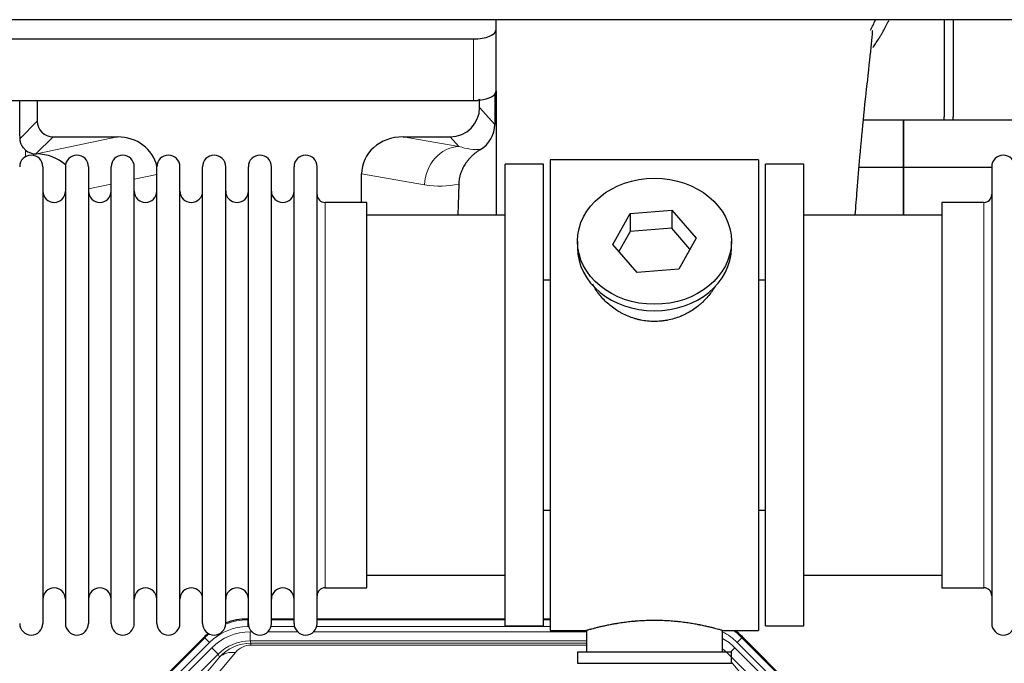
# Model space of a CAD drawing. Header units: inches. Extents: x 0 to 20790, y -12 to 14700.
# Tile 25 of 191: x 2901 to 3336, y 5283 to 5568. Entities that reach past the tile are written whole.
import ezdxf

# ---------------------------------------------------------------- set-up
doc = ezdxf.new("R2010")
doc.units = ezdxf.units.IN
doc.layers.add('1', color=7, linetype='Continuous', true_color=0xffffff)

msp = doc.modelspace()

# ---------------------------------------------------------------- linework, layer by layer
at = {"layer": '1', "color": 2, "linetype": 'Continuous', "lineweight": 25}
for p, q in [((5724.503, 5567.829), (1848.547, 5567.829)), ((3111.597, 5563.535), (3111.597, 5567.829)), ((3309.547, 5567.831), (3309.547, 5524.959)), ((3313.547, 5567.831), (3313.547, 5524.959)), ((3111.597, 5536.347), (3111.597, 5563.535)), ((2876.597, 5559.308), (3101.597, 5559.308)), ((3104.312, 5529.006), (3104.312, 5532.723)), ((3111.074, 5534.999), (3111.019, 5521.55)), ((3111.597, 5536.347), (3111.597, 5481.46)), ((2876.597, 5532.12), (3101.597, 5532.12)), ((2908.907, 5532.12), (2908.907, 5523.019)), ((3291.547, 5523.434), (3273.842, 5523.434)), ((3291.547, 5523.434), (3291.547, 5502.459)), ((3383.534, 5523.434), (3291.547, 5523.434)), ((3291.547, 5502.459), (3291.547, 5523.434)), ((2915.88, 5516.046), (2944.341, 5516.046)), ((3070.509, 5516.046), (3091.361, 5516.046)), ((2908.341, 5508.507), (2908.5, 5508.507)), ((2911.347, 5502.859), (2911.347, 5301.059)), ((2921.347, 5502.859), (2921.347, 5301.059)), ((2931.547, 5502.859), (2931.547, 5301.059)), ((2941.547, 5301.059), (2941.547, 5502.859)), ((2951.747, 5301.059), (2951.747, 5502.859)), ((2961.747, 5301.059), (2961.747, 5502.859)), ((2971.947, 5301.059), (2971.947, 5502.859)), ((2981.947, 5301.059), (2981.947, 5502.859)), ((2992.147, 5301.059), (2992.147, 5502.859)), ((3002.147, 5301.059), (3002.147, 5502.859)), ((3012.347, 5301.059), (3012.347, 5502.859)), ((3022.347, 5301.059), (3022.347, 5502.859)), ((3032.547, 5301.059), (3032.547, 5502.859)), ((3132.547, 5503.959), (3115.547, 5503.959)), ((3115.547, 5299.959), (3115.547, 5503.959)), ((3132.547, 5299.959), (3132.547, 5503.959)), ((3227.547, 5505.959), (3135.547, 5505.959)), ((3135.547, 5505.959), (3135.547, 5297.959)), ((3227.547, 5505.959), (3227.547, 5297.959)), ((3247.547, 5503.959), (3230.547, 5503.959)), ((3230.547, 5299.959), (3230.547, 5503.959)), ((3247.547, 5299.959), (3247.547, 5503.959)), ((3291.547, 5502.459), (3271.919, 5502.459)), ((3291.547, 5502.459), (3291.547, 5481.458)), ((3330.549, 5502.459), (3291.547, 5502.459)), ((3291.547, 5481.459), (3291.547, 5502.459)), ((3330.547, 5502.859), (3330.547, 5301.059)), ((3052.172, 5487.109), (3052.172, 5499.658)), ((3095.061, 5495.159), (3094.696, 5481.458)), ((3054.547, 5487.109), (3036.047, 5487.109)), ((3054.547, 5316.809), (3054.547, 5487.109)), ((3327.047, 5487.109), (3308.547, 5487.109)), ((3308.547, 5487.109), (3308.547, 5316.809)), ((3115.547, 5481.459), (3054.541, 5481.459)), ((3163.155, 5468.486), (3170.827, 5482.254)), ((3170.827, 5482.254), (3189.218, 5483.695)), ((3170.827, 5482.254), (3170.827, 5474.224)), ((3189.218, 5483.695), (3189.218, 5475.665)), ((3189.218, 5483.695), (3199.938, 5471.369)), ((3308.552, 5481.459), (3247.547, 5481.459)), ((3170.827, 5474.224), (3165.883, 5465.351)), ((3189.218, 5475.665), (3170.827, 5474.224)), ((3197.211, 5466.475), (3189.218, 5475.665)), ((3147.547, 5469.928), (3147.547, 5467.06)), ((3173.875, 5456.16), (3163.155, 5468.486)), ((3199.938, 5471.369), (3192.266, 5457.602)), ((3215.547, 5467.06), (3215.547, 5469.928)), ((3192.266, 5457.602), (3173.875, 5456.16)), ((3132.546, 5452.959), (3135.547, 5452.959)), ((3227.547, 5452.959), (3230.547, 5452.959)), ((3135.547, 5350.959), (3132.546, 5350.959)), ((3230.547, 5350.959), (3227.547, 5350.959)), ((3054.541, 5322.459), (3115.547, 5322.459)), ((3247.547, 5322.459), (3308.552, 5322.459)), ((3036.047, 5316.809), (3054.547, 5316.809)), ((3308.547, 5316.809), (3327.047, 5316.809)), ((3001.787, 5303.059), (3002.149, 5303.059)), ((3012.349, 5303.059), (3022.347, 5303.059)), ((3032.547, 5303.059), (3115.544, 5303.059)), ((3132.544, 5303.059), (3135.546, 5303.059)), ((3115.547, 5299.959), (3132.547, 5299.959)), ((3135.547, 5297.959), (3151.547, 5297.959)), ((3151.547, 5297.959), (3151.547, 5288.459)), ((3211.142, 5297.959), (3227.547, 5297.959)), ((3211.547, 5288.459), (3211.547, 5298.075)), ((3230.547, 5299.959), (3247.547, 5299.959)), ((2938.905, 5251.346), (2982.721, 5295.162)), ((3220.372, 5295.162), (3264.188, 5251.346)), ((3147.547, 5288.459), (3147.547, 5283.459)), ((3147.547, 5288.459), (3215.547, 5288.459)), ((3215.547, 5283.459), (3215.547, 5288.459)), ((3147.547, 5283.459), (3215.547, 5283.459))]:
    msp.add_line(p, q, dxfattribs=at)
at = {"layer": '1', "color": 110, "linetype": 'Continuous', "lineweight": 13}
for p, q in [((3101.597, 5532.12), (3101.597, 5559.308)), ((3104.312, 5529.006), (3111.019, 5521.55)), ((2901.289, 5515.401), (2908.907, 5523.019)), ((2915.88, 5516.046), (2908.341, 5508.507)), ((2908.5, 5508.507), (2944.341, 5516.046)), ((3070.509, 5516.046), (3095.152, 5511.831)), ((3095.152, 5511.831), (3091.361, 5516.046)), ((2903.737, 5507.298), (2903.737, 5510.212)), ((2961.746, 5499.47), (2951.746, 5497.367)), ((3080.017, 5494.896), (3052.172, 5499.658)), ((2941.547, 5495.221), (2931.547, 5493.118)), ((3036.047, 5316.809), (3036.047, 5487.109)), ((3327.047, 5487.109), (3327.047, 5316.809)), ((3001.787, 5303.059), (3001.942, 5302.684)), ((3001.942, 5302.684), (3002.148, 5302.684)), ((3001.942, 5299.689), (3001.942, 5302.684)), ((3012.348, 5302.684), (3022.349, 5302.684)), ((3032.549, 5302.684), (3115.544, 5302.684)), ((3132.545, 5302.684), (3135.546, 5302.684)), ((3002.334, 5299.689), (3001.942, 5299.689)), ((3022.535, 5299.689), (3012.161, 5299.689)), ((3135.546, 5299.689), (3032.362, 5299.689)), ((2939.286, 5251.196), (2982.877, 5294.787)), ((2982.877, 5294.787), (2982.721, 5295.162)), ((2984.995, 5292.669), (2982.877, 5294.787)), ((3002.919, 5297.331), (3003.766, 5297.331)), ((3002.919, 5293.337), (3002.919, 5297.331)), ((3151.545, 5293.337), (3002.919, 5293.337)), ((3002.919, 5293.337), (3003.314, 5292.382)), ((3010.729, 5297.331), (3023.967, 5297.331)), ((3030.929, 5297.331), (3151.545, 5297.331)), ((3220.216, 5294.787), (3218.098, 5292.669)), ((3220.372, 5295.162), (3220.216, 5294.787)), ((3220.216, 5294.787), (3263.807, 5251.196)), ((2984.995, 5292.669), (2941.404, 5249.078)), ((2943.796, 5248.136), (2985.971, 5290.311)), ((2988.796, 5287.487), (2985.971, 5290.311)), ((3003.314, 5292.382), (3151.544, 5292.382)), ((3003.314, 5291.503), (3003.314, 5292.382)), ((3151.544, 5291.503), (3003.314, 5291.503)), ((3215.269, 5288.459), (3217.121, 5290.311)), ((3259.297, 5248.136), (3217.121, 5290.311)), ((3261.689, 5249.078), (3218.098, 5292.669)), ((2988.796, 5287.487), (2946.62, 5245.311)), ((2963.272, 5254.977), (2989.35, 5286.15)), ((2996.411, 5288.196), (2970.333, 5257.023)), ((2989.35, 5286.15), (2988.796, 5287.487)), ((3256.472, 5245.311), (3214.297, 5287.487)), ((3215.547, 5283.994), (3239.821, 5254.977))]:
    msp.add_line(p, q, dxfattribs=at)
at = {"layer": '1', "color": 2, "linetype": 'Continuous', "lineweight": 25}
for centre, radius, start, end in [((3287.547, 5524.959), 22, 356.02453, 0), ((3291.547, 5524.959), 22, 356.02453, 0), ((2906.247, 5502.859), 5.1, 0, 180), ((2926.447, 5502.859), 5.1, 0, 180), ((2946.647, 5502.859), 5.1, 0, 180), ((2966.847, 5502.859), 5.1, 0, 180), ((2987.047, 5502.859), 5.1, 0, 180), ((3007.247, 5502.859), 5.1, 0, 180), ((3027.447, 5502.859), 5.1, 0, 180), ((3335.647, 5502.859), 5.1, 0, 180), ((2916.347, 5492.109), 5, 180, 0), ((2936.547, 5492.109), 5, 180, 0), ((2956.747, 5492.109), 5, 180, 0), ((2976.947, 5492.109), 5, 180, 0), ((2997.147, 5492.109), 5, 180, 0), ((3017.347, 5492.109), 5, 180, 0), ((3036.047, 5490.609), 3.5, 180, 270), ((3327.047, 5490.609), 3.5, 270, 0), ((2916.347, 5311.809), 5, 0, 180), ((2936.547, 5311.809), 5, 0, 180), ((2956.747, 5311.809), 5, 0, 180), ((2976.947, 5311.809), 5, 0, 180), ((2997.147, 5311.809), 5, 0, 180), ((3017.347, 5311.809), 5, 0, 180), ((3036.047, 5313.309), 3.5, 90, 180), ((3327.047, 5313.309), 3.5, 0, 90), ((2906.247, 5301.059), 5.1, 180, 0), ((2926.447, 5301.059), 5.1, 180, 0), ((2946.647, 5301.059), 5.1, 180, 0), ((2966.847, 5301.059), 5.1, 180, 0), ((2987.047, 5301.059), 5.1, 180, 0), ((3007.247, 5301.059), 5.1, 180, 0), ((3027.447, 5301.059), 5.1, 180, 0), ((3335.647, 5301.059), 5.1, 180, 0)]:
    msp.add_arc(centre, radius, start, end, dxfattribs=at)
for centre, major_axis, ratio, start_param, end_param in [((3101.597, 5563.535), (-10, 0), 0.4226815, 1.5707963, 3.1415927), ((3101.597, 5555.493), (0, 23.658), 0.4226815, 3.3133452, 3.4165375), ((3101.597, 5536.347), (-10, 0), 0.4226815, 1.8474697, 3.1415927), ((2903.737, 5081.836), (10.169, -1338.72), 0.0006671, 1.9006036, 1.9138344), ((3091.271, 5529.096), (-8.754, 9.732), 0.993147, 2.4124357, 3.9763944), ((3101.597, 5536.347), (-10, 0), 0.4226815, 1.5707963, 1.7425489), ((2915.934, 5523.073), (4.987, 4.987), 0.9924325, 2.3599928, 3.9231925), ((3097.979, 5521.639), (12.412, -4.015), 0.9953148, 5.572067, 6.5905896), ((2943.725, 5498.981), (-18.076, -3.802), 0.9203203, 3.1559659, 4.4876926), ((3071.267, 5498.981), (18.879, -3.229), 0.8876007, 1.7611606, 3.2922561), ((2908.341, 5515.48), (-7.027, 0), 0.9924325, 0.8563441, 1.5707963), ((2908.5, 5491.571), (-18.402, 0), 0.9203203, 3.9349859, 4.712389), ((3181.547, 5467.06), (34, 0), 0.819152, 3.1416663, 6.2831608), ((3001.818, 5276.022, 0), (10.349, -24.985), 0.998395, 2.7494612, 3.1145601), ((3201.275, 5276.022, 0), (-10.349, -24.985), 0.998395, 2.7494612, 2.9094018), ((3001.818, 5276.022, 0), (10.349, -24.985), 0.998395, 3.4494404, 3.5337241)]:
    msp.add_ellipse(centre, major_axis=major_axis, ratio=ratio, start_param=start_param, end_param=end_param, dxfattribs=at)
at = {"layer": '1', "color": 110, "linetype": 'Continuous', "lineweight": 13}
for centre, major_axis, ratio, start_param, end_param in [((3095.152, 5494.896), (-2.866, -16.757), 0.8876007, 3.3319569, 4.8630524), ((3094.909, 5525.052), (17.605, -10.298), 0.5880236, 5.056727, 5.602163), ((3079.774, 5525.052), (33.02, -17.025), 0.7759833, 5.0998257, 5.5373073), ((3001.97, 5275.656, 0), (10.345, -24.976), 0.9987509, 2.7494612, 3.1209322), ((3001.97, 5275.656, 0), (9.199, -22.209), 0.998395, 2.7494612, 3.5337241), ((3201.123, 5275.656), (-10.345, -24.976), 0.9987509, 2.7494612, 2.9335669), ((3001.97, 5275.656, 0), (10.345, -24.976), 0.9987509, 3.439392, 3.5337241), ((3002.946, 5273.298, 0), (-9.199, 22.209), 0.998395, 5.8910538, 6.6753168), ((3002.946, 5273.298), (7.671, -18.519), 0.9977549, 2.7494612, 3.5337241), ((3200.147, 5273.298), (9.199, 22.209), 0.998395, 5.8910538, 6.1816355), ((3201.123, 5275.656, 0), (-9.199, -22.209), 0.998395, 2.7494612, 3.0857139), ((3003.868, 5271.073), (4.311, -20.925), 0.9337003, 2.9520749, 3.7363379), ((3003.868, 5280.181), (2.389, -11.128), 0.8742439, 2.9560698, 3.7403327), ((3200.147, 5273.298, 0), (-7.671, -18.519), 0.9977549, 2.7494612, 2.9288368), ((2996.411, 5279.089), (-7.67, 6.416), 0.860824, 5.3364913, 6.1801624)]:
    msp.add_ellipse(centre, major_axis=major_axis, ratio=ratio, start_param=start_param, end_param=end_param, dxfattribs=at)
at = {"layer": '1', "color": 2, "linetype": 'Continuous', "lineweight": 25}
msp.add_ellipse((3181.547, 5469.928), major_axis=(34, 0), ratio=0.819152, dxfattribs=at)
msp.add_open_spline([(3276.987, 5563.262), (3277.774, 5564.72), (3278.509, 5566.197), (3279.191, 5567.688)], degree=3, dxfattribs=at)
for points, knots in [([(3277.946, 5555.47), (3278.363, 5556.044), (3279.265, 5557.326), (3280.129, 5558.641), (3280.821, 5559.735), (3281.049, 5560.102), (3281.387, 5560.656), (3281.498, 5560.841), (3281.72, 5561.212), (3282.27, 5562.142), (3283.22, 5563.83), (3284.233, 5565.785), (3284.819, 5566.992), (3285.026, 5567.431)], [0, 0, 0, 0, 0.153447, 0.3387695, 0.3387695, 0.4314307, 0.4314307, 0.4777613, 0.4777613, 0.5240919, 0.7094144, 0.8947368, 1, 1, 1, 1]), ([(3270.251, 5481.576), (3270.528, 5485.297), (3271.201, 5494.103), (3272.463, 5509.191), (3274.149, 5527.192), (3276.194, 5545.265), (3277.52, 5557.695), (3278.012, 5562.561), (3277.8, 5562.928), (3277.745, 5562.946)], [0, 0, 0, 0, 0.0885493, 0.2132619, 0.388573, 0.591387, 0.8392089, 0.9705005, 1, 1, 1, 1]), ([(2903.737, 5510.212), (2903.548, 5510.375), (2903.368, 5510.546), (2903.03, 5510.904), (2902.87, 5511.091), (2902.571, 5511.479), (2902.432, 5511.681), (2902.286, 5511.918), (2902.27, 5511.945), (2902.238, 5511.998), (2902.223, 5512.024), (2902.176, 5512.105), (2902.085, 5512.266), (2902.002, 5512.43), (2901.844, 5512.762), (2901.751, 5512.988), (2901.589, 5513.449), (2901.52, 5513.684), (2901.45, 5513.985), (2901.437, 5514.045), (2901.412, 5514.167), (2901.401, 5514.228), (2901.369, 5514.411), (2901.351, 5514.534), (2901.307, 5514.903), (2901.291, 5515.151), (2901.289, 5515.401)], [0, 0, 0, 0, 0.125, 0.125, 0.25, 0.25, 0.375, 0.375, 0.390625, 0.390625, 0.40625, 0.40625, 0.4375, 0.5, 0.5, 0.625, 0.625, 0.75, 0.75, 0.78125, 0.78125, 0.8125, 0.8125, 0.875, 0.875, 1, 1, 1, 1]), ([(3104.775, 5510.534), (3104.434, 5510.327), (3103.766, 5509.899), (3102.804, 5509.209), (3101.883, 5508.472), (3101.296, 5507.949), (3100.723, 5507.409), (3100.444, 5507.131), (3099.899, 5506.557), (3099.635, 5506.262), (3099.313, 5505.882), (3099.249, 5505.806), (3099.123, 5505.652), (3098.936, 5505.42), (3098.754, 5505.185), (3098.399, 5504.71), (3097.946, 5504.066), (3097.536, 5503.398), (3097.147, 5502.719), (3096.963, 5502.373), (3096.618, 5501.669), (3096.457, 5501.312), (3096.158, 5500.583), (3096.02, 5500.212), (3095.863, 5499.74), (3095.832, 5499.646), (3095.787, 5499.503), (3095.773, 5499.455), (3095.744, 5499.36), (3095.672, 5499.121), (3095.606, 5498.881), (3095.459, 5498.303), (3095.375, 5497.916), (3095.235, 5497.136), (3095.18, 5496.744), (3095.098, 5495.955), (3095.072, 5495.558), (3095.061, 5495.159)], [0, 0, 0, 0, 0.0625, 0.125, 0.1875, 0.25, 0.25, 0.3125, 0.3125, 0.375, 0.375, 0.390625, 0.390625, 0.40625, 0.4375, 0.4375, 0.5, 0.5625, 0.5625, 0.625, 0.625, 0.6875, 0.6875, 0.75, 0.75, 0.765625, 0.765625, 0.7734375, 0.7734375, 0.78125, 0.8125, 0.8125, 0.875, 0.875, 0.9375, 0.9375, 1, 1, 1, 1]), ([(3184.404, 5434.636), (3183.413, 5434.542), (3182.425, 5434.497), (3180.456, 5434.504), (3179.475, 5434.556), (3177.52, 5434.754), (3176.547, 5434.9), (3175.334, 5435.143), (3175.092, 5435.195), (3174.728, 5435.277), (3174.607, 5435.305), (3174.366, 5435.363), (3173.764, 5435.511), (3173.171, 5435.676), (3171.76, 5436.104), (3170.84, 5436.432), (3169.038, 5437.171), (3168.156, 5437.582), (3166.862, 5438.26), (3166.435, 5438.496), (3165.908, 5438.804), (3165.803, 5438.866), (3165.593, 5438.992), (3165.28, 5439.182), (3164.972, 5439.376), (3163.955, 5440.035), (3163.174, 5440.594), (3161.675, 5441.773), (3160.956, 5442.392), (3159.582, 5443.689), (3158.927, 5444.367), (3157.68, 5445.781), (3157.099, 5446.505), (3156.019, 5447.987), (3155.521, 5448.744), (3154.777, 5449.998), (3154.508, 5450.485), (3154.255, 5450.979)], [0, 0, 0, 0, 0.0792205, 0.0792205, 0.1584409, 0.1584409, 0.2376614, 0.2376614, 0.2574665, 0.2574665, 0.2673691, 0.2673691, 0.2772716, 0.3168819, 0.3168819, 0.3961024, 0.3961024, 0.4753228, 0.4753228, 0.5149331, 0.5149331, 0.5248356, 0.5248356, 0.5347382, 0.5545433, 0.5545433, 0.6337638, 0.6337638, 0.7129842, 0.7129842, 0.7922047, 0.7922047, 0.8714252, 0.8714252, 0.9506456, 0.9506456, 1, 1, 1, 1]), ([(3208.445, 5450.239), (3208.285, 5449.95), (3208.119, 5449.662), (3207.887, 5449.278), (3207.828, 5449.18), (3207.708, 5448.986), (3207.526, 5448.695), (3207.339, 5448.408), (3206.958, 5447.838), (3206.694, 5447.463), (3205.876, 5446.354), (3205.293, 5445.636), (3204.052, 5444.246), (3203.395, 5443.573), (3202.527, 5442.762), (3202.262, 5442.521), (3201.993, 5442.283), (3201.812, 5442.125), (3201.721, 5442.047), (3201.264, 5441.658), (3200.892, 5441.356), (3199.755, 5440.474), (3198.971, 5439.921), (3197.351, 5438.885), (3196.514, 5438.402), (3195.219, 5437.733), (3194.781, 5437.519), (3194.113, 5437.213), (3193.889, 5437.113), (3193.55, 5436.967), (3193.436, 5436.918), (3193.208, 5436.823), (3193.094, 5436.777), (3192.066, 5436.362), (3191.138, 5436.039), (3189.259, 5435.481), (3188.306, 5435.248), (3186.857, 5434.966), (3186.371, 5434.884), (3185.638, 5434.777), (3185.392, 5434.745), (3184.899, 5434.686), (3184.652, 5434.659), (3184.404, 5434.636)], [0, 0, 0, 0, 0.0354008, 0.0354008, 0.0474583, 0.0474583, 0.0595158, 0.0836308, 0.0836308, 0.1318607, 0.1318607, 0.2283206, 0.2283206, 0.3247806, 0.3247806, 0.3488955, 0.360953, 0.360953, 0.3730105, 0.3730105, 0.4212405, 0.4212405, 0.5177004, 0.5177004, 0.6141603, 0.6141603, 0.6623903, 0.6623903, 0.6865053, 0.6865053, 0.6985627, 0.6985627, 0.7106202, 0.7106202, 0.8070802, 0.8070802, 0.9035401, 0.9035401, 0.95177, 0.95177, 0.975885, 0.975885, 1, 1, 1, 1]), ([(3211.547, 5297.959), (3211.547, 5297.959), (3211.499, 5297.973), (3211.355, 5298.014), (3211.295, 5298.031), (3211.186, 5298.063), (3211.127, 5298.079), (3211.061, 5298.098), (3211.015, 5298.111), (3210.992, 5298.118), (3210.773, 5298.18), (3210.532, 5298.247), (3209.961, 5298.406), (3209.63, 5298.496), (3208.88, 5298.697), (3208.46, 5298.808), (3207.936, 5298.943), (3207.877, 5298.958), (3207.758, 5298.988), (3207.697, 5299.003), (3207.515, 5299.05), (3207.39, 5299.081), (3207.01, 5299.176), (3206.748, 5299.241), (3205.932, 5299.439), (3205.351, 5299.576), (3204.116, 5299.856), (3203.462, 5299.999), (3202.425, 5300.215), (3202.07, 5300.288), (3201.614, 5300.378), (3201.522, 5300.396), (3201.338, 5300.432), (3201.06, 5300.486), (3200.779, 5300.54), (3199.833, 5300.718), (3199.05, 5300.856), (3197.433, 5301.124), (3196.599, 5301.252), (3195.308, 5301.434), (3194.434, 5301.552), (3193.533, 5301.662), (3192.961, 5301.728), (3192.847, 5301.741), (3192.617, 5301.766), (3192.272, 5301.804), (3191.926, 5301.841), (3191.231, 5301.911), (3190.765, 5301.955), (3189.358, 5302.078), (3188.408, 5302.148), (3186.487, 5302.262), (3185.514, 5302.306), (3184.284, 5302.343), (3183.914, 5302.352), (3183.48, 5302.361), (3183.294, 5302.365), (3183.169, 5302.367), (3183.107, 5302.368), (3182.548, 5302.376), (3182.052, 5302.38), (3180.568, 5302.38), (3179.585, 5302.365), (3177.631, 5302.308), (3176.659, 5302.265), (3175.211, 5302.18), (3174.729, 5302.148), (3174.009, 5302.095), (3173.77, 5302.077), (3173.411, 5302.048), (3173.291, 5302.038), (3173.053, 5302.018), (3172.934, 5302.008), (3171.869, 5301.915), (3170.944, 5301.821), (3169.136, 5301.614), (3168.254, 5301.5), (3166.53, 5301.258), (3165.689, 5301.128), (3164.767, 5300.976), (3164.665, 5300.959), (3164.462, 5300.925), (3164.159, 5300.874), (3163.86, 5300.822), (3163.27, 5300.717), (3162.885, 5300.647), (3161.754, 5300.435), (3161.033, 5300.291), (3159.657, 5300.005), (3159.002, 5299.861), (3158.224, 5299.685), (3157.993, 5299.632), (3157.768, 5299.58), (3157.618, 5299.545), (3157.544, 5299.528), (3157.176, 5299.442), (3156.893, 5299.374), (3156.075, 5299.175), (3155.573, 5299.049), (3154.651, 5298.813), (3154.232, 5298.702), (3153.667, 5298.551), (3153.489, 5298.503), (3153.238, 5298.434), (3153.117, 5298.401), (3153.002, 5298.369), (3152.927, 5298.349), (3152.89, 5298.338), (3152.564, 5298.248), (3152.323, 5298.18), (3151.937, 5298.071), (3151.791, 5298.029), (3151.645, 5297.987), (3151.608, 5297.977), (3151.571, 5297.966), (3151.562, 5297.963), (3151.55, 5297.96), (3151.546, 5297.959), (3151.546, 5297.959)], [0, 0, 0, 0, 0.0311289, 0.0311289, 0.0467558, 0.0467558, 0.0545693, 0.0584761, 0.0584761, 0.0623828, 0.0623828, 0.0936367, 0.0936367, 0.1248906, 0.1248906, 0.1561445, 0.1561445, 0.1600513, 0.1600513, 0.163958, 0.163958, 0.1717715, 0.1717715, 0.1873984, 0.1873984, 0.2186523, 0.2186523, 0.2499062, 0.2499062, 0.2655332, 0.2655332, 0.2694399, 0.2694399, 0.2733467, 0.2811601, 0.2811601, 0.3124141, 0.3124141, 0.343668, 0.343668, 0.3592949, 0.3749219, 0.3749219, 0.3788286, 0.3788286, 0.3827353, 0.3905488, 0.3905488, 0.4061758, 0.4061758, 0.4374297, 0.4374297, 0.4686836, 0.4686836, 0.4764971, 0.4804038, 0.4823572, 0.4823572, 0.4843105, 0.4843105, 0.4999375, 0.4999375, 0.5311914, 0.5311914, 0.5624453, 0.5624453, 0.5780723, 0.5780723, 0.5858857, 0.5858857, 0.5897925, 0.5897925, 0.5936992, 0.5936992, 0.6249531, 0.6249531, 0.656207, 0.656207, 0.6874609, 0.6874609, 0.6913677, 0.6913677, 0.6952744, 0.7030879, 0.7030879, 0.7187148, 0.7187148, 0.7499687, 0.7499687, 0.7812227, 0.7812227, 0.7890361, 0.7929429, 0.7929429, 0.7968496, 0.7968496, 0.8124766, 0.8124766, 0.8437305, 0.8437305, 0.8749844, 0.8749844, 0.8906113, 0.8906113, 0.8984248, 0.9023315, 0.9023315, 0.9062383, 0.9062383, 0.9374922, 0.9374922, 0.9687461, 0.9687461, 0.984373, 0.984373, 0.9921865, 0.9921865, 1, 1, 1, 1])]:
    msp.add_open_spline(points, degree=3, knots=knots, dxfattribs=at)
msp.add_rational_spline([(3104.312, 5532.723), (3104.32, 5532.502), (3104.328, 5532.281)], [0.500000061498, 0.499999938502, 0.500000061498], degree=2, dxfattribs=at)

doc.saveas('drawing.dxf')
